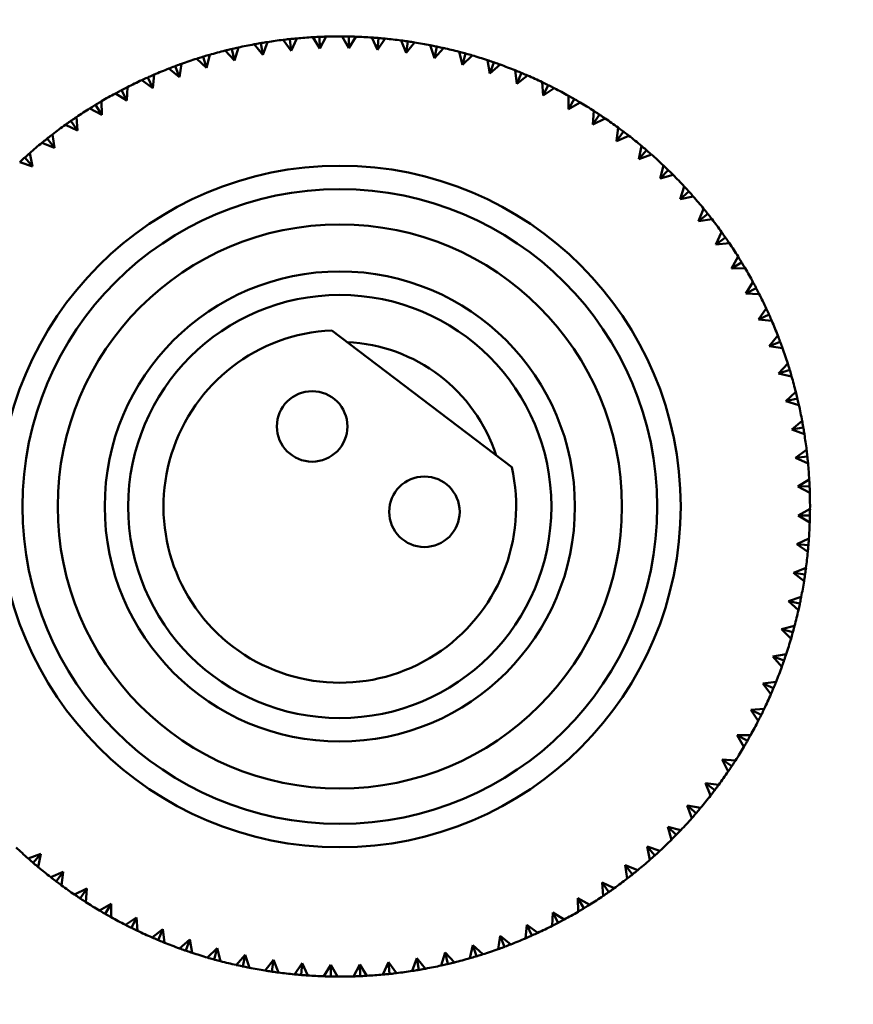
# Model space of a CAD drawing. Header units: millimetres. Extents: x 122 to 1973, y 56 to 2939.
# Tile 2 of 29: x 194 to 229, y 218 to 260. Entities that reach past the tile are written whole.
import ezdxf

# ---------------------------------------------------------------- set-up
doc = ezdxf.new("R2010")
doc.units = ezdxf.units.MM
doc.header["$LTSCALE"] = 10
doc.layers.add('Widoczne (ISO)', color=7, linetype='Continuous', lineweight=50)

msp = doc.modelspace()

# ---------------------------------------------------------------- linework, layer by layer
at = {"layer": 'Widoczne (ISO)'}
for p, q in [((206.443, 258.432), (206.134, 258.917)), ((206.421, 258.932), (206.443, 258.432)), ((206.708, 258.942), (206.443, 258.432)), ((207.668, 258.447), (207.39, 258.95)), ((207.677, 258.947), (207.668, 258.447)), ((207.965, 258.939), (207.668, 258.447)), ((208.891, 258.385), (208.645, 258.904)), ((202.973, 258.479), (202.807, 257.929)), ((204.008, 258.173), (203.64, 258.615)), ((203.924, 258.666), (204.008, 258.173)), ((204.207, 258.712), (204.008, 258.173)), ((205.221, 258.341), (204.882, 258.805)), ((205.168, 258.838), (205.221, 258.341)), ((205.454, 258.866), (205.221, 258.341)), ((208.932, 258.883), (208.891, 258.385)), ((209.218, 258.857), (208.891, 258.385)), ((210.108, 258.246), (209.896, 258.78)), ((210.18, 258.74), (210.108, 258.246)), ((210.465, 258.697), (210.108, 258.246)), ((211.314, 258.03), (211.136, 258.577)), ((211.417, 258.52), (211.314, 258.03)), ((201.479, 258.088), (201.624, 257.61)), ((201.755, 258.17), (201.624, 257.61)), ((202.807, 257.929), (202.413, 258.347)), ((202.692, 258.415), (202.807, 257.929)), ((211.698, 258.458), (211.314, 258.03)), ((212.504, 257.74), (212.36, 258.297)), ((212.638, 258.222), (212.504, 257.74)), ((212.914, 258.143), (212.504, 257.74)), ((200.289, 257.686), (200.464, 257.217)), ((200.559, 257.785), (200.464, 257.217)), ((201.624, 257.61), (201.205, 258.003)), ((213.674, 257.375), (213.565, 257.94)), ((213.837, 257.848), (213.674, 257.375)), ((214.108, 257.752), (213.674, 257.375)), ((199.39, 257.325), (199.33, 256.753)), ((200.464, 257.217), (200.02, 257.583)), ((214.818, 256.938), (214.745, 257.508)), ((215.011, 257.399), (214.818, 256.938)), ((215.275, 257.286), (214.818, 256.938)), ((199.33, 256.753), (198.865, 257.09)), ((199.126, 257.209), (199.33, 256.753)), ((215.933, 256.43), (215.896, 257.004)), ((216.154, 256.878), (215.933, 256.43)), ((198.228, 256.218), (197.742, 256.525)), ((197.996, 256.661), (198.228, 256.218)), ((198.251, 256.793), (198.228, 256.218)), ((216.411, 256.749), (215.933, 256.43)), ((217.013, 255.853), (217.012, 256.428)), ((196.902, 256.042), (197.162, 255.615)), ((197.149, 256.19), (197.162, 255.615)), ((217.262, 256.286), (217.013, 255.853)), ((217.511, 256.141), (217.013, 255.853)), ((197.162, 255.615), (196.658, 255.891)), ((218.055, 255.209), (218.09, 255.783)), ((218.331, 255.625), (218.055, 255.209)), ((196.136, 254.946), (195.615, 255.19)), ((195.85, 255.357), (196.136, 254.946)), ((196.087, 255.519), (196.136, 254.946)), ((218.57, 255.465), (218.055, 255.209)), ((195.068, 254.783), (195.153, 254.215)), ((219.055, 254.5), (219.126, 255.071)), ((219.357, 254.899), (219.055, 254.5)), ((219.585, 254.724), (219.055, 254.5)), ((195.153, 254.215), (194.618, 254.425)), ((194.842, 254.606), (195.153, 254.215)), ((220.008, 253.731), (220.115, 254.296)), ((194.098, 253.985), (194.219, 253.422)), ((220.334, 254.11), (220.008, 253.731)), ((220.551, 253.921), (220.008, 253.731)), ((194.219, 253.422), (193.672, 253.599)), ((193.884, 253.794), (194.219, 253.422)), ((220.911, 252.903), (221.053, 253.46)), ((221.26, 253.261), (220.911, 252.903)), ((221.464, 253.059), (220.911, 252.903)), ((221.76, 252.02), (221.937, 252.567)), ((222.131, 252.355), (221.76, 252.02)), ((222.322, 252.141), (221.76, 252.02)), ((222.552, 251.086), (222.763, 251.621)), ((222.944, 251.397), (222.552, 251.086)), ((223.121, 251.171), (222.552, 251.086)), ((223.284, 250.103), (223.528, 250.624)), ((223.694, 250.389), (223.284, 250.103)), ((223.857, 250.152), (223.284, 250.103)), ((223.953, 249.077), (224.229, 249.581)), ((224.38, 249.337), (223.953, 249.077)), ((224.528, 249.09), (223.953, 249.077)), ((224.556, 248.011), (224.863, 248.497)), ((224.999, 248.243), (224.556, 248.011)), ((225.13, 247.987), (224.556, 248.011)), ((225.091, 246.908), (225.428, 247.374)), ((225.547, 247.113), (225.091, 246.908)), ((225.662, 246.849), (225.091, 246.908)), ((206.948, 246.443), (214.599, 240.625)), ((225.555, 245.775), (225.921, 246.219)), ((226.024, 245.95), (225.555, 245.775)), ((226.122, 245.68), (225.555, 245.775)), ((225.948, 244.615), (226.341, 245.034)), ((226.426, 244.76), (225.948, 244.615)), ((226.508, 244.484), (225.948, 244.615)), ((226.266, 243.432), (226.685, 243.826)), ((226.753, 243.547), (226.266, 243.432)), ((226.817, 243.266), (226.266, 243.432)), ((226.51, 242.231), (226.953, 242.598)), ((227.003, 242.315), (226.51, 242.231)), ((227.05, 242.032), (226.51, 242.231)), ((226.678, 241.018), (227.143, 241.356)), ((227.176, 241.071), (226.678, 241.018)), ((227.204, 240.785), (226.678, 241.018)), ((226.77, 239.796), (227.255, 240.105)), ((227.269, 239.818), (226.77, 239.796)), ((227.28, 239.531), (226.77, 239.796)), ((226.785, 238.571), (227.288, 238.849)), ((227.284, 238.562), (226.785, 238.571)), ((227.277, 238.274), (226.785, 238.571)), ((226.722, 237.348), (227.242, 237.593)), ((227.221, 237.307), (226.722, 237.348)), ((227.195, 237.02), (226.722, 237.348)), ((226.583, 236.131), (227.118, 236.343)), ((227.078, 236.058), (226.583, 236.131)), ((227.034, 235.774), (226.583, 236.131)), ((226.368, 234.925), (226.915, 235.103)), ((226.857, 234.822), (226.368, 234.925)), ((226.796, 234.541), (226.368, 234.925)), ((226.078, 233.735), (226.634, 233.878)), ((226.56, 233.601), (226.078, 233.735)), ((226.481, 233.324), (226.078, 233.735)), ((225.713, 232.565), (226.278, 232.674)), ((226.186, 232.401), (225.713, 232.565)), ((226.089, 232.13), (225.713, 232.565)), ((225.276, 231.421), (225.846, 231.494)), ((225.737, 231.228), (225.276, 231.421)), ((225.624, 230.963), (225.276, 231.421)), ((224.768, 230.306), (225.341, 230.343)), ((225.216, 230.085), (224.768, 230.306)), ((225.086, 229.828), (224.768, 230.306)), ((224.19, 229.226), (224.765, 229.227)), ((224.624, 228.976), (224.19, 229.226)), ((224.478, 228.728), (224.19, 229.226)), ((223.963, 227.908), (223.546, 228.184)), ((223.803, 227.669), (223.546, 228.184)), ((223.546, 228.184), (224.12, 228.148)), ((223.237, 226.882), (222.838, 227.184)), ((223.062, 226.654), (222.838, 227.184)), ((222.838, 227.184), (223.409, 227.113)), ((222.448, 225.905), (222.069, 226.231)), ((222.259, 225.688), (222.069, 226.231)), ((222.069, 226.231), (222.634, 226.124)), ((221.599, 224.979), (221.241, 225.328)), ((221.396, 224.774), (221.241, 225.328)), ((221.241, 225.328), (221.798, 225.186)), ((194.026, 223.98), (194.569, 224.17)), ((194.242, 223.791), (194.569, 224.17)), ((194.569, 224.17), (194.462, 223.605)), ((220.693, 224.108), (220.358, 224.479)), ((220.478, 223.917), (220.358, 224.479)), ((220.358, 224.479), (220.905, 224.302)), ((194.992, 223.177), (195.522, 223.401)), ((195.22, 223.002), (195.522, 223.401)), ((195.522, 223.401), (195.451, 222.83)), ((219.735, 223.295), (219.423, 223.687)), ((219.508, 223.118), (219.423, 223.687)), ((219.423, 223.687), (219.958, 223.476)), ((218.727, 222.545), (218.441, 222.955)), ((218.49, 222.382), (218.441, 222.955)), ((218.441, 222.955), (218.962, 222.711)), ((196.007, 222.436), (196.521, 222.693)), ((196.245, 222.276), (196.521, 222.693)), ((196.521, 222.693), (196.486, 222.119)), ((197.066, 221.76), (197.563, 222.049)), ((197.314, 221.615), (197.563, 222.049)), ((197.563, 222.049), (197.564, 221.474)), ((217.674, 221.859), (217.415, 222.286)), ((217.428, 221.711), (217.415, 222.286)), ((217.415, 222.286), (217.919, 222.01)), ((216.325, 221.109), (216.348, 221.683)), ((216.581, 221.24), (216.348, 221.683)), ((216.348, 221.683), (216.834, 221.376)), ((198.165, 221.152), (198.644, 221.471)), ((198.422, 221.023), (198.644, 221.471)), ((198.644, 221.471), (198.681, 220.898)), ((199.301, 220.615), (199.759, 220.963)), ((199.565, 220.502), (199.759, 220.963)), ((199.759, 220.963), (199.831, 220.393)), ((215.187, 220.576), (215.246, 221.148)), ((215.45, 220.692), (215.246, 221.148)), ((215.246, 221.148), (215.712, 220.811)), ((200.468, 220.149), (200.903, 220.526)), ((200.739, 220.053), (200.903, 220.526)), ((200.903, 220.526), (201.011, 219.961)), ((214.018, 220.117), (214.113, 220.684)), ((214.288, 220.215), (214.113, 220.684)), ((214.113, 220.684), (214.556, 220.318)), ((201.662, 219.758), (202.072, 220.161)), ((201.939, 219.679), (202.072, 220.161)), ((202.072, 220.161), (202.216, 219.604)), ((211.604, 219.422), (211.769, 219.972)), ((211.884, 219.486), (211.769, 219.972)), ((211.769, 219.972), (212.164, 219.554)), ((212.822, 219.731), (212.952, 220.291)), ((213.097, 219.813), (212.952, 220.291)), ((212.952, 220.291), (213.372, 219.898)), ((202.878, 219.443), (203.262, 219.871)), ((203.159, 219.381), (203.262, 219.871)), ((203.262, 219.871), (203.441, 219.324)), ((204.112, 219.204), (204.468, 219.656)), ((204.396, 219.161), (204.468, 219.656)), ((204.468, 219.656), (204.681, 219.121)), ((205.358, 219.044), (205.686, 219.517)), ((205.644, 219.018), (205.686, 219.517)), ((205.686, 219.517), (205.931, 218.997)), ((209.122, 219.035), (209.355, 219.56)), ((209.408, 219.063), (209.355, 219.56)), ((209.355, 219.56), (209.694, 219.096)), ((210.369, 219.189), (210.569, 219.729)), ((210.653, 219.236), (210.569, 219.729)), ((210.569, 219.729), (210.936, 219.286)), ((206.612, 218.962), (206.909, 219.454)), ((206.899, 218.954), (206.909, 219.454)), ((206.909, 219.454), (207.187, 218.951)), ((207.868, 218.959), (208.134, 219.469)), ((208.156, 218.969), (208.134, 219.469)), ((208.134, 219.469), (208.443, 218.984))]:
    msp.add_line(p, q, dxfattribs=at)
for centre, radius in [((207.288, 238.951), 50), ((207.288, 238.951), 14.5), ((207.288, 238.951), 13.5), ((207.288, 238.951), 12), ((207.288, 238.951), 10), ((207.288, 238.951), 9), ((206.111, 242.358), 1.5), ((210.887, 238.727), 1.5)]:
    msp.add_circle(centre, radius, dxfattribs=at)
for radius, start, end in [(20, 93.309, 95.2618), (20, 89.709, 91.6618), (20, 86.109, 88.0618), (20, 100.509, 102.4618), (20, 96.909, 98.8618), (20, 82.509, 84.4618), (20, 78.909, 80.8618), (20, 104.109, 106.0618), (20, 75.309, 77.2618), (20, 71.709, 73.6618), (20, 107.709, 109.6618), (20, 68.109, 70.0618), (20, 111.309, 113.2618), (20, 64.509, 66.4618), (20, 114.909, 116.8618), (20, 118.509, 120.4618), (20, 60.909, 62.8618), (20, 57.309, 59.2618), (20, 122.109, 124.0618), (20, 125.709, 127.6618), (20, 53.709, 55.6618), (20, 50.109, 52.0618), (20, 129.309, 131.2618), (20, 46.509, 48.4618), (20, 42.909, 44.8618), (20, 39.309, 41.2618), (20, 35.709, 37.6618), (20, 32.109, 34.0618), (20, 28.509, 30.4618), (20, 24.909, 26.8618), (20, 21.309, 23.2618), (7.5, 92.5975, 12.9025), (7, 18.0951, 87.4049), (20, 17.709, 19.6618), (20, 14.109, 16.0618), (20, 10.509, 12.4618), (20, 6.909, 8.8618), (20, 3.309, 5.2618), (20, 359.709, 1.6618), (20, 356.109, 358.0618), (20, 352.509, 354.4618), (20, 348.909, 350.8618), (20, 345.309, 347.2618), (20, 341.709, 343.6618), (20, 338.109, 340.0618), (20, 334.509, 336.4618), (20, 330.909, 332.8618), (20, 327.309, 329.2618), (20, 323.709, 325.6618), (20, 320.109, 322.0618), (20, 316.509, 318.4618), (20, 312.909, 314.8618), (20, 226.509, 228.4618), (20, 309.309, 311.2618), (20, 230.109, 232.0618), (20, 305.709, 307.6618), (20, 233.709, 235.6618), (20, 237.309, 239.2618), (20, 302.109, 304.0618), (20, 298.509, 300.4618), (20, 240.909, 242.8618), (20, 244.509, 246.4618), (20, 294.909, 296.8618), (20, 248.109, 250.0618), (20, 291.309, 293.2618), (20, 251.709, 253.6618), (20, 287.709, 289.6618), (20, 255.309, 257.2618), (20, 284.109, 286.0618), (20, 258.909, 260.8618), (20, 262.509, 264.4618), (20, 276.909, 278.8618), (20, 280.509, 282.4618), (20, 266.109, 268.0618), (20, 269.709, 271.6618), (20, 273.309, 275.2618)]:
    msp.add_arc((207.288, 238.951), radius, start, end, dxfattribs=at)
for points, knots in [([(206.134, 258.917), (206.216, 258.922), (206.299, 258.926), (206.395, 258.931), (206.408, 258.931), (206.421, 258.932)], [0.01597845, 0.01597845, 0.01597845, 0.01597845, 0.06606705, 0.06606705, 0.07409033, 0.07409033, 0.07409033, 0.07409033]), ([(206.421, 258.932), (206.434, 258.932), (206.447, 258.933), (206.543, 258.937), (206.626, 258.94), (206.708, 258.942)], [0.05804162, 0.05804162, 0.05804162, 0.05804162, 0.06605559, 0.06605559, 0.11615352, 0.11615352, 0.11615352, 0.11615352]), ([(207.39, 258.95), (207.472, 258.95), (207.555, 258.949), (207.651, 258.947), (207.664, 258.947), (207.677, 258.947)], [0.01597845, 0.01597845, 0.01597845, 0.01597845, 0.06606705, 0.06606705, 0.07409033, 0.07409033, 0.07409033, 0.07409033]), ([(207.677, 258.947), (207.691, 258.947), (207.704, 258.946), (207.8, 258.944), (207.882, 258.942), (207.965, 258.939)], [0.05804162, 0.05804162, 0.05804162, 0.05804162, 0.06605559, 0.06605559, 0.11615352, 0.11615352, 0.11615352, 0.11615352]), ([(208.645, 258.904), (208.728, 258.899), (208.81, 258.893), (208.906, 258.885), (208.919, 258.884), (208.932, 258.883)], [0.01597845, 0.01597845, 0.01597845, 0.01597845, 0.06606705, 0.06606705, 0.07409033, 0.07409033, 0.07409033, 0.07409033]), ([(202.692, 258.415), (202.705, 258.418), (202.718, 258.421), (202.811, 258.443), (202.892, 258.462), (202.973, 258.479)], [0.05804162, 0.05804162, 0.05804162, 0.05804162, 0.06605559, 0.06605559, 0.11615352, 0.11615352, 0.11615352, 0.11615352]), ([(203.64, 258.615), (203.722, 258.63), (203.803, 258.645), (203.897, 258.661), (203.91, 258.663), (203.924, 258.666)], [0.01597845, 0.01597845, 0.01597845, 0.01597845, 0.06606705, 0.06606705, 0.07409033, 0.07409033, 0.07409033, 0.07409033]), ([(203.924, 258.666), (203.937, 258.668), (203.95, 258.67), (204.044, 258.686), (204.126, 258.699), (204.207, 258.712)], [0.05804162, 0.05804162, 0.05804162, 0.05804162, 0.06605559, 0.06605559, 0.11615352, 0.11615352, 0.11615352, 0.11615352]), ([(204.882, 258.805), (204.964, 258.815), (205.046, 258.825), (205.142, 258.835), (205.155, 258.836), (205.168, 258.838)], [0.01597845, 0.01597845, 0.01597845, 0.01597845, 0.06606705, 0.06606705, 0.07409033, 0.07409033, 0.07409033, 0.07409033]), ([(205.168, 258.838), (205.181, 258.839), (205.194, 258.841), (205.29, 258.851), (205.372, 258.859), (205.454, 258.866)], [0.05804162, 0.05804162, 0.05804162, 0.05804162, 0.06605559, 0.06605559, 0.11615352, 0.11615352, 0.11615352, 0.11615352]), ([(208.932, 258.883), (208.945, 258.882), (208.958, 258.881), (209.054, 258.873), (209.136, 258.865), (209.218, 258.857)], [0.05804162, 0.05804162, 0.05804162, 0.05804162, 0.06605559, 0.06605559, 0.11615352, 0.11615352, 0.11615352, 0.11615352]), ([(209.896, 258.78), (209.978, 258.769), (210.059, 258.758), (210.154, 258.744), (210.167, 258.742), (210.18, 258.74)], [0.01597845, 0.01597845, 0.01597845, 0.01597845, 0.06606705, 0.06606705, 0.07409033, 0.07409033, 0.07409033, 0.07409033]), ([(210.18, 258.74), (210.194, 258.738), (210.207, 258.737), (210.301, 258.722), (210.383, 258.71), (210.465, 258.697)], [0.05804162, 0.05804162, 0.05804162, 0.05804162, 0.06605559, 0.06605559, 0.11615352, 0.11615352, 0.11615352, 0.11615352]), ([(211.136, 258.577), (211.217, 258.561), (211.298, 258.545), (211.391, 258.525), (211.404, 258.522), (211.417, 258.52)], [0.01597845, 0.01597845, 0.01597845, 0.01597845, 0.06606705, 0.06606705, 0.07409033, 0.07409033, 0.07409033, 0.07409033]), ([(211.417, 258.52), (211.43, 258.517), (211.443, 258.514), (211.537, 258.494), (211.618, 258.477), (211.698, 258.458)], [0.05804162, 0.05804162, 0.05804162, 0.05804162, 0.06605559, 0.06605559, 0.11615352, 0.11615352, 0.11615352, 0.11615352]), ([(201.205, 258.003), (201.283, 258.028), (201.362, 258.053), (201.454, 258.081), (201.466, 258.085), (201.479, 258.088)], [0.01597845, 0.01597845, 0.01597845, 0.01597845, 0.06606705, 0.06606705, 0.07409033, 0.07409033, 0.07409033, 0.07409033]), ([(201.479, 258.088), (201.492, 258.092), (201.504, 258.096), (201.596, 258.124), (201.675, 258.147), (201.755, 258.17)], [0.05804162, 0.05804162, 0.05804162, 0.05804162, 0.06605559, 0.06605559, 0.11615352, 0.11615352, 0.11615352, 0.11615352]), ([(202.413, 258.347), (202.493, 258.367), (202.573, 258.387), (202.666, 258.409), (202.679, 258.412), (202.692, 258.415)], [0.01597845, 0.01597845, 0.01597845, 0.01597845, 0.06606705, 0.06606705, 0.07409033, 0.07409033, 0.07409033, 0.07409033]), ([(212.36, 258.297), (212.44, 258.276), (212.52, 258.254), (212.612, 258.229), (212.625, 258.225), (212.638, 258.222)], [0.01597845, 0.01597845, 0.01597845, 0.01597845, 0.06606705, 0.06606705, 0.07409033, 0.07409033, 0.07409033, 0.07409033]), ([(212.638, 258.222), (212.651, 258.218), (212.663, 258.215), (212.756, 258.189), (212.835, 258.166), (212.914, 258.143)], [0.05804162, 0.05804162, 0.05804162, 0.05804162, 0.06605559, 0.06605559, 0.11615352, 0.11615352, 0.11615352, 0.11615352]), ([(200.02, 257.583), (200.097, 257.613), (200.174, 257.643), (200.264, 257.677), (200.277, 257.681), (200.289, 257.686)], [0.01597845, 0.01597845, 0.01597845, 0.01597845, 0.06606705, 0.06606705, 0.07409033, 0.07409033, 0.07409033, 0.07409033]), ([(200.289, 257.686), (200.301, 257.69), (200.314, 257.695), (200.404, 257.728), (200.481, 257.757), (200.559, 257.785)], [0.05804162, 0.05804162, 0.05804162, 0.05804162, 0.06605559, 0.06605559, 0.11615352, 0.11615352, 0.11615352, 0.11615352]), ([(213.565, 257.94), (213.644, 257.914), (213.722, 257.888), (213.812, 257.857), (213.825, 257.852), (213.837, 257.848)], [0.01597845, 0.01597845, 0.01597845, 0.01597845, 0.06606705, 0.06606705, 0.07409033, 0.07409033, 0.07409033, 0.07409033]), ([(213.837, 257.848), (213.85, 257.844), (213.862, 257.839), (213.953, 257.808), (214.031, 257.78), (214.108, 257.752)], [0.05804162, 0.05804162, 0.05804162, 0.05804162, 0.06605559, 0.06605559, 0.11615352, 0.11615352, 0.11615352, 0.11615352]), ([(199.126, 257.209), (199.138, 257.215), (199.15, 257.22), (199.238, 257.259), (199.314, 257.292), (199.39, 257.325)], [0.05804162, 0.05804162, 0.05804162, 0.05804162, 0.06605559, 0.06605559, 0.11615352, 0.11615352, 0.11615352, 0.11615352]), ([(214.745, 257.508), (214.822, 257.478), (214.898, 257.446), (214.987, 257.41), (214.999, 257.404), (215.011, 257.399)], [0.01597845, 0.01597845, 0.01597845, 0.01597845, 0.06606705, 0.06606705, 0.07409033, 0.07409033, 0.07409033, 0.07409033]), ([(215.011, 257.399), (215.023, 257.394), (215.035, 257.389), (215.124, 257.352), (215.2, 257.319), (215.275, 257.286)], [0.05804162, 0.05804162, 0.05804162, 0.05804162, 0.06605559, 0.06605559, 0.11615352, 0.11615352, 0.11615352, 0.11615352]), ([(198.865, 257.09), (198.94, 257.125), (199.015, 257.159), (199.102, 257.199), (199.114, 257.204), (199.126, 257.209)], [0.01597845, 0.01597845, 0.01597845, 0.01597845, 0.06606705, 0.06606705, 0.07409033, 0.07409033, 0.07409033, 0.07409033]), ([(215.896, 257.004), (215.97, 256.968), (216.045, 256.932), (216.131, 256.89), (216.142, 256.884), (216.154, 256.878)], [0.01597845, 0.01597845, 0.01597845, 0.01597845, 0.06606705, 0.06606705, 0.07409033, 0.07409033, 0.07409033, 0.07409033]), ([(216.154, 256.878), (216.166, 256.872), (216.178, 256.866), (216.264, 256.824), (216.338, 256.786), (216.411, 256.749)], [0.05804162, 0.05804162, 0.05804162, 0.05804162, 0.06605559, 0.06605559, 0.11615352, 0.11615352, 0.11615352, 0.11615352]), ([(197.742, 256.525), (197.815, 256.565), (197.888, 256.604), (197.973, 256.649), (197.984, 256.655), (197.996, 256.661)], [0.01597845, 0.01597845, 0.01597845, 0.01597845, 0.06606705, 0.06606705, 0.07409033, 0.07409033, 0.07409033, 0.07409033]), ([(197.996, 256.661), (198.008, 256.667), (198.019, 256.673), (198.104, 256.717), (198.178, 256.755), (198.251, 256.793)], [0.05804162, 0.05804162, 0.05804162, 0.05804162, 0.06605559, 0.06605559, 0.11615352, 0.11615352, 0.11615352, 0.11615352]), ([(217.012, 256.428), (217.084, 256.387), (217.156, 256.347), (217.24, 256.299), (217.251, 256.293), (217.262, 256.286)], [0.01597845, 0.01597845, 0.01597845, 0.01597845, 0.06606705, 0.06606705, 0.07409033, 0.07409033, 0.07409033, 0.07409033]), ([(196.658, 255.891), (196.728, 255.935), (196.798, 255.979), (196.88, 256.029), (196.891, 256.036), (196.902, 256.042)], [0.01597845, 0.01597845, 0.01597845, 0.01597845, 0.06606705, 0.06606705, 0.07409033, 0.07409033, 0.07409033, 0.07409033]), ([(196.902, 256.042), (196.914, 256.049), (196.925, 256.056), (197.007, 256.106), (197.078, 256.148), (197.149, 256.19)], [0.05804162, 0.05804162, 0.05804162, 0.05804162, 0.06605559, 0.06605559, 0.11615352, 0.11615352, 0.11615352, 0.11615352]), ([(217.262, 256.286), (217.274, 256.279), (217.285, 256.273), (217.368, 256.225), (217.44, 256.183), (217.511, 256.141)], [0.05804162, 0.05804162, 0.05804162, 0.05804162, 0.06605559, 0.06605559, 0.11615352, 0.11615352, 0.11615352, 0.11615352]), ([(218.09, 255.783), (218.16, 255.738), (218.229, 255.693), (218.309, 255.64), (218.32, 255.633), (218.331, 255.625)], [0.01597845, 0.01597845, 0.01597845, 0.01597845, 0.06606705, 0.06606705, 0.07409033, 0.07409033, 0.07409033, 0.07409033]), ([(218.331, 255.625), (218.342, 255.618), (218.353, 255.611), (218.433, 255.558), (218.502, 255.512), (218.57, 255.465)], [0.05804162, 0.05804162, 0.05804162, 0.05804162, 0.06605559, 0.06605559, 0.11615352, 0.11615352, 0.11615352, 0.11615352]), ([(195.615, 255.19), (195.682, 255.239), (195.749, 255.286), (195.828, 255.341), (195.839, 255.349), (195.85, 255.357)], [0.01597845, 0.01597845, 0.01597845, 0.01597845, 0.06606705, 0.06606705, 0.07409033, 0.07409033, 0.07409033, 0.07409033]), ([(195.85, 255.357), (195.86, 255.364), (195.871, 255.372), (195.95, 255.426), (196.018, 255.473), (196.087, 255.519)], [0.05804162, 0.05804162, 0.05804162, 0.05804162, 0.06605559, 0.06605559, 0.11615352, 0.11615352, 0.11615352, 0.11615352]), ([(194.842, 254.606), (194.852, 254.614), (194.863, 254.622), (194.938, 254.682), (195.003, 254.733), (195.068, 254.783)], [0.05804162, 0.05804162, 0.05804162, 0.05804162, 0.06605559, 0.06605559, 0.11615352, 0.11615352, 0.11615352, 0.11615352]), ([(219.126, 255.071), (219.193, 255.022), (219.259, 254.973), (219.335, 254.915), (219.346, 254.907), (219.357, 254.899)], [0.01597845, 0.01597845, 0.01597845, 0.01597845, 0.06606705, 0.06606705, 0.07409033, 0.07409033, 0.07409033, 0.07409033]), ([(219.357, 254.899), (219.367, 254.891), (219.378, 254.883), (219.454, 254.825), (219.519, 254.775), (219.585, 254.724)], [0.05804162, 0.05804162, 0.05804162, 0.05804162, 0.06605559, 0.06605559, 0.11615352, 0.11615352, 0.11615352, 0.11615352]), ([(194.618, 254.425), (194.682, 254.478), (194.746, 254.53), (194.821, 254.589), (194.832, 254.598), (194.842, 254.606)], [0.01597845, 0.01597845, 0.01597845, 0.01597845, 0.06606705, 0.06606705, 0.07409033, 0.07409033, 0.07409033, 0.07409033]), ([(220.115, 254.296), (220.178, 254.243), (220.241, 254.19), (220.314, 254.127), (220.324, 254.119), (220.334, 254.11)], [0.01597845, 0.01597845, 0.01597845, 0.01597845, 0.06606705, 0.06606705, 0.07409033, 0.07409033, 0.07409033, 0.07409033]), ([(193.884, 253.794), (193.893, 253.802), (193.903, 253.811), (193.974, 253.875), (194.036, 253.93), (194.098, 253.985)], [0.05804162, 0.05804162, 0.05804162, 0.05804162, 0.06605559, 0.06605559, 0.11615352, 0.11615352, 0.11615352, 0.11615352]), ([(220.334, 254.11), (220.344, 254.101), (220.354, 254.093), (220.427, 254.03), (220.489, 253.976), (220.551, 253.921)], [0.05804162, 0.05804162, 0.05804162, 0.05804162, 0.06605559, 0.06605559, 0.11615352, 0.11615352, 0.11615352, 0.11615352]), ([(193.672, 253.599), (193.732, 253.656), (193.793, 253.711), (193.864, 253.776), (193.874, 253.785), (193.884, 253.794)], [0.01597845, 0.01597845, 0.01597845, 0.01597845, 0.06606705, 0.06606705, 0.07409033, 0.07409033, 0.07409033, 0.07409033]), ([(221.053, 253.46), (221.113, 253.403), (221.173, 253.346), (221.241, 253.279), (221.251, 253.27), (221.26, 253.261)], [0.01597845, 0.01597845, 0.01597845, 0.01597845, 0.06606705, 0.06606705, 0.07409033, 0.07409033, 0.07409033, 0.07409033]), ([(221.26, 253.261), (221.27, 253.252), (221.279, 253.242), (221.348, 253.175), (221.406, 253.117), (221.464, 253.059)], [0.05804162, 0.05804162, 0.05804162, 0.05804162, 0.06605559, 0.06605559, 0.11615352, 0.11615352, 0.11615352, 0.11615352]), ([(221.937, 252.567), (221.993, 252.507), (222.049, 252.446), (222.113, 252.375), (222.122, 252.365), (222.131, 252.355)], [0.01597845, 0.01597845, 0.01597845, 0.01597845, 0.06606705, 0.06606705, 0.07409033, 0.07409033, 0.07409033, 0.07409033]), ([(222.131, 252.355), (222.14, 252.346), (222.149, 252.336), (222.213, 252.264), (222.268, 252.203), (222.322, 252.141)], [0.05804162, 0.05804162, 0.05804162, 0.05804162, 0.06605559, 0.06605559, 0.11615352, 0.11615352, 0.11615352, 0.11615352]), ([(222.763, 251.621), (222.815, 251.557), (222.867, 251.493), (222.927, 251.418), (222.935, 251.407), (222.944, 251.397)], [0.01597845, 0.01597845, 0.01597845, 0.01597845, 0.06606705, 0.06606705, 0.07409033, 0.07409033, 0.07409033, 0.07409033]), ([(222.944, 251.397), (222.952, 251.387), (222.96, 251.376), (223.02, 251.301), (223.07, 251.236), (223.121, 251.171)], [0.05804162, 0.05804162, 0.05804162, 0.05804162, 0.06605559, 0.06605559, 0.11615352, 0.11615352, 0.11615352, 0.11615352]), ([(223.528, 250.624), (223.576, 250.557), (223.624, 250.49), (223.679, 250.411), (223.687, 250.4), (223.694, 250.389)], [0.01597845, 0.01597845, 0.01597845, 0.01597845, 0.06606705, 0.06606705, 0.07409033, 0.07409033, 0.07409033, 0.07409033]), ([(223.694, 250.389), (223.702, 250.378), (223.709, 250.368), (223.764, 250.289), (223.811, 250.221), (223.857, 250.152)], [0.05804162, 0.05804162, 0.05804162, 0.05804162, 0.06605559, 0.06605559, 0.11615352, 0.11615352, 0.11615352, 0.11615352]), ([(224.229, 249.581), (224.273, 249.511), (224.316, 249.441), (224.366, 249.359), (224.373, 249.348), (224.38, 249.337)], [0.01597845, 0.01597845, 0.01597845, 0.01597845, 0.06606705, 0.06606705, 0.07409033, 0.07409033, 0.07409033, 0.07409033]), ([(224.38, 249.337), (224.387, 249.325), (224.394, 249.314), (224.443, 249.232), (224.486, 249.161), (224.528, 249.09)], [0.05804162, 0.05804162, 0.05804162, 0.05804162, 0.06605559, 0.06605559, 0.11615352, 0.11615352, 0.11615352, 0.11615352]), ([(224.863, 248.497), (224.903, 248.424), (224.941, 248.351), (224.986, 248.266), (224.992, 248.255), (224.999, 248.243)], [0.01597845, 0.01597845, 0.01597845, 0.01597845, 0.06606705, 0.06606705, 0.07409033, 0.07409033, 0.07409033, 0.07409033]), ([(224.999, 248.243), (225.005, 248.231), (225.011, 248.219), (225.055, 248.135), (225.093, 248.061), (225.13, 247.987)], [0.05804162, 0.05804162, 0.05804162, 0.05804162, 0.06605559, 0.06605559, 0.11615352, 0.11615352, 0.11615352, 0.11615352]), ([(225.428, 247.374), (225.463, 247.299), (225.497, 247.224), (225.536, 247.137), (225.542, 247.125), (225.547, 247.113)], [0.01597845, 0.01597845, 0.01597845, 0.01597845, 0.06606705, 0.06606705, 0.07409033, 0.07409033, 0.07409033, 0.07409033]), ([(225.547, 247.113), (225.552, 247.1), (225.558, 247.088), (225.597, 247.001), (225.63, 246.925), (225.662, 246.849)], [0.05804162, 0.05804162, 0.05804162, 0.05804162, 0.06605559, 0.06605559, 0.11615352, 0.11615352, 0.11615352, 0.11615352]), ([(225.921, 246.219), (225.951, 246.142), (225.98, 246.064), (226.014, 245.975), (226.019, 245.962), (226.024, 245.95)], [0.01597845, 0.01597845, 0.01597845, 0.01597845, 0.06606705, 0.06606705, 0.07409033, 0.07409033, 0.07409033, 0.07409033]), ([(226.024, 245.95), (226.028, 245.938), (226.033, 245.925), (226.066, 245.835), (226.094, 245.758), (226.122, 245.68)], [0.05804162, 0.05804162, 0.05804162, 0.05804162, 0.06605559, 0.06605559, 0.11615352, 0.11615352, 0.11615352, 0.11615352]), ([(226.341, 245.034), (226.366, 244.956), (226.39, 244.877), (226.418, 244.785), (226.422, 244.772), (226.426, 244.76)], [0.01597845, 0.01597845, 0.01597845, 0.01597845, 0.06606705, 0.06606705, 0.07409033, 0.07409033, 0.07409033, 0.07409033]), ([(226.426, 244.76), (226.43, 244.747), (226.434, 244.734), (226.461, 244.643), (226.485, 244.563), (226.508, 244.484)], [0.05804162, 0.05804162, 0.05804162, 0.05804162, 0.06605559, 0.06605559, 0.11615352, 0.11615352, 0.11615352, 0.11615352]), ([(226.685, 243.826), (226.705, 243.746), (226.725, 243.666), (226.747, 243.572), (226.75, 243.56), (226.753, 243.547)], [0.01597845, 0.01597845, 0.01597845, 0.01597845, 0.06606705, 0.06606705, 0.07409033, 0.07409033, 0.07409033, 0.07409033]), ([(226.753, 243.547), (226.756, 243.534), (226.759, 243.521), (226.781, 243.428), (226.799, 243.347), (226.817, 243.266)], [0.05804162, 0.05804162, 0.05804162, 0.05804162, 0.06605559, 0.06605559, 0.11615352, 0.11615352, 0.11615352, 0.11615352]), ([(226.953, 242.598), (226.968, 242.517), (226.982, 242.436), (226.999, 242.341), (227.001, 242.328), (227.003, 242.315)], [0.01597845, 0.01597845, 0.01597845, 0.01597845, 0.06606705, 0.06606705, 0.07409033, 0.07409033, 0.07409033, 0.07409033]), ([(227.003, 242.315), (227.005, 242.302), (227.008, 242.289), (227.024, 242.195), (227.037, 242.113), (227.05, 242.032)], [0.05804162, 0.05804162, 0.05804162, 0.05804162, 0.06605559, 0.06605559, 0.11615352, 0.11615352, 0.11615352, 0.11615352]), ([(227.143, 241.356), (227.153, 241.274), (227.162, 241.192), (227.173, 241.097), (227.174, 241.084), (227.176, 241.071)], [0.01597845, 0.01597845, 0.01597845, 0.01597845, 0.06606705, 0.06606705, 0.07409033, 0.07409033, 0.07409033, 0.07409033]), ([(227.176, 241.071), (227.177, 241.058), (227.178, 241.044), (227.188, 240.949), (227.196, 240.867), (227.204, 240.785)], [0.05804162, 0.05804162, 0.05804162, 0.05804162, 0.06605559, 0.06605559, 0.11615352, 0.11615352, 0.11615352, 0.11615352]), ([(227.255, 240.105), (227.26, 240.023), (227.264, 239.94), (227.268, 239.844), (227.269, 239.831), (227.269, 239.818)], [0.01597845, 0.01597845, 0.01597845, 0.01597845, 0.06606705, 0.06606705, 0.07409033, 0.07409033, 0.07409033, 0.07409033]), ([(227.269, 239.818), (227.27, 239.805), (227.271, 239.791), (227.275, 239.696), (227.277, 239.613), (227.28, 239.531)], [0.05804162, 0.05804162, 0.05804162, 0.05804162, 0.06605559, 0.06605559, 0.11615352, 0.11615352, 0.11615352, 0.11615352]), ([(227.288, 238.849), (227.288, 238.766), (227.287, 238.684), (227.285, 238.588), (227.285, 238.575), (227.284, 238.562)], [0.01597845, 0.01597845, 0.01597845, 0.01597845, 0.06606705, 0.06606705, 0.07409033, 0.07409033, 0.07409033, 0.07409033]), ([(227.284, 238.562), (227.284, 238.548), (227.284, 238.535), (227.282, 238.439), (227.28, 238.357), (227.277, 238.274)], [0.05804162, 0.05804162, 0.05804162, 0.05804162, 0.06605559, 0.06605559, 0.11615352, 0.11615352, 0.11615352, 0.11615352]), ([(227.242, 237.593), (227.237, 237.511), (227.23, 237.429), (227.223, 237.333), (227.222, 237.32), (227.221, 237.307)], [0.01597845, 0.01597845, 0.01597845, 0.01597845, 0.06606705, 0.06606705, 0.07409033, 0.07409033, 0.07409033, 0.07409033]), ([(227.221, 237.307), (227.22, 237.294), (227.218, 237.28), (227.21, 237.185), (227.203, 237.103), (227.195, 237.02)], [0.05804162, 0.05804162, 0.05804162, 0.05804162, 0.06605559, 0.06605559, 0.11615352, 0.11615352, 0.11615352, 0.11615352]), ([(227.118, 236.343), (227.107, 236.261), (227.096, 236.18), (227.082, 236.085), (227.08, 236.072), (227.078, 236.058)], [0.01597845, 0.01597845, 0.01597845, 0.01597845, 0.06606705, 0.06606705, 0.07409033, 0.07409033, 0.07409033, 0.07409033]), ([(227.078, 236.058), (227.076, 236.045), (227.074, 236.032), (227.06, 235.937), (227.048, 235.856), (227.034, 235.774)], [0.05804162, 0.05804162, 0.05804162, 0.05804162, 0.06605559, 0.06605559, 0.11615352, 0.11615352, 0.11615352, 0.11615352]), ([(226.915, 235.103), (226.899, 235.022), (226.882, 234.941), (226.863, 234.847), (226.86, 234.834), (226.857, 234.822)], [0.01597845, 0.01597845, 0.01597845, 0.01597845, 0.06606705, 0.06606705, 0.07409033, 0.07409033, 0.07409033, 0.07409033]), ([(226.857, 234.822), (226.855, 234.809), (226.852, 234.796), (226.832, 234.702), (226.814, 234.621), (226.796, 234.541)], [0.05804162, 0.05804162, 0.05804162, 0.05804162, 0.06605559, 0.06605559, 0.11615352, 0.11615352, 0.11615352, 0.11615352]), ([(226.634, 233.878), (226.613, 233.799), (226.592, 233.719), (226.567, 233.626), (226.563, 233.614), (226.56, 233.601)], [0.01597845, 0.01597845, 0.01597845, 0.01597845, 0.06606705, 0.06606705, 0.07409033, 0.07409033, 0.07409033, 0.07409033]), ([(226.56, 233.601), (226.556, 233.588), (226.552, 233.575), (226.527, 233.483), (226.504, 233.404), (226.481, 233.324)], [0.05804162, 0.05804162, 0.05804162, 0.05804162, 0.06605559, 0.06605559, 0.11615352, 0.11615352, 0.11615352, 0.11615352]), ([(226.278, 232.674), (226.252, 232.595), (226.225, 232.517), (226.194, 232.426), (226.19, 232.414), (226.186, 232.401)], [0.01597845, 0.01597845, 0.01597845, 0.01597845, 0.06606705, 0.06606705, 0.07409033, 0.07409033, 0.07409033, 0.07409033]), ([(226.186, 232.401), (226.181, 232.389), (226.177, 232.376), (226.145, 232.286), (226.118, 232.208), (226.089, 232.13)], [0.05804162, 0.05804162, 0.05804162, 0.05804162, 0.06605559, 0.06605559, 0.11615352, 0.11615352, 0.11615352, 0.11615352]), ([(225.846, 231.494), (225.815, 231.417), (225.784, 231.341), (225.747, 231.252), (225.742, 231.24), (225.737, 231.228)], [0.01597845, 0.01597845, 0.01597845, 0.01597845, 0.06606705, 0.06606705, 0.07409033, 0.07409033, 0.07409033, 0.07409033]), ([(225.737, 231.228), (225.732, 231.216), (225.727, 231.203), (225.69, 231.115), (225.657, 231.039), (225.624, 230.963)], [0.05804162, 0.05804162, 0.05804162, 0.05804162, 0.06605559, 0.06605559, 0.11615352, 0.11615352, 0.11615352, 0.11615352]), ([(225.216, 230.085), (225.21, 230.073), (225.204, 230.061), (225.161, 229.975), (225.124, 229.901), (225.086, 229.828)], [0.05804162, 0.05804162, 0.05804162, 0.05804162, 0.06605559, 0.06605559, 0.11615352, 0.11615352, 0.11615352, 0.11615352]), ([(225.341, 230.343), (225.306, 230.269), (225.27, 230.194), (225.227, 230.108), (225.222, 230.096), (225.216, 230.085)], [0.01597845, 0.01597845, 0.01597845, 0.01597845, 0.06606705, 0.06606705, 0.07409033, 0.07409033, 0.07409033, 0.07409033]), ([(224.765, 229.227), (224.725, 229.154), (224.684, 229.083), (224.637, 228.999), (224.63, 228.988), (224.624, 228.976)], [0.01597845, 0.01597845, 0.01597845, 0.01597845, 0.06606705, 0.06606705, 0.07409033, 0.07409033, 0.07409033, 0.07409033]), ([(224.624, 228.976), (224.617, 228.965), (224.61, 228.953), (224.562, 228.87), (224.521, 228.799), (224.478, 228.728)], [0.05804162, 0.05804162, 0.05804162, 0.05804162, 0.06605559, 0.06605559, 0.11615352, 0.11615352, 0.11615352, 0.11615352]), ([(223.963, 227.908), (223.956, 227.897), (223.949, 227.886), (223.895, 227.806), (223.849, 227.737), (223.803, 227.669)], [0.05804162, 0.05804162, 0.05804162, 0.05804162, 0.06605559, 0.06605559, 0.11615352, 0.11615352, 0.11615352, 0.11615352]), ([(224.12, 228.148), (224.076, 228.079), (224.031, 228.01), (223.978, 227.93), (223.97, 227.919), (223.963, 227.908)], [0.01597845, 0.01597845, 0.01597845, 0.01597845, 0.06606705, 0.06606705, 0.07409033, 0.07409033, 0.07409033, 0.07409033]), ([(223.409, 227.113), (223.36, 227.046), (223.311, 226.98), (223.253, 226.903), (223.245, 226.893), (223.237, 226.882)], [0.01597845, 0.01597845, 0.01597845, 0.01597845, 0.06606705, 0.06606705, 0.07409033, 0.07409033, 0.07409033, 0.07409033]), ([(223.237, 226.882), (223.229, 226.872), (223.221, 226.861), (223.163, 226.785), (223.113, 226.719), (223.062, 226.654)], [0.05804162, 0.05804162, 0.05804162, 0.05804162, 0.06605559, 0.06605559, 0.11615352, 0.11615352, 0.11615352, 0.11615352]), ([(222.448, 225.905), (222.439, 225.895), (222.43, 225.885), (222.368, 225.812), (222.313, 225.75), (222.259, 225.688)], [0.05804162, 0.05804162, 0.05804162, 0.05804162, 0.06605559, 0.06605559, 0.11615352, 0.11615352, 0.11615352, 0.11615352]), ([(222.634, 226.124), (222.581, 226.061), (222.527, 225.998), (222.465, 225.925), (222.456, 225.915), (222.448, 225.905)], [0.01597845, 0.01597845, 0.01597845, 0.01597845, 0.06606705, 0.06606705, 0.07409033, 0.07409033, 0.07409033, 0.07409033]), ([(221.599, 224.979), (221.589, 224.969), (221.58, 224.96), (221.513, 224.891), (221.455, 224.833), (221.396, 224.774)], [0.05804162, 0.05804162, 0.05804162, 0.05804162, 0.06605559, 0.06605559, 0.11615352, 0.11615352, 0.11615352, 0.11615352]), ([(221.798, 225.186), (221.741, 225.126), (221.684, 225.066), (221.617, 224.998), (221.608, 224.988), (221.599, 224.979)], [0.01597845, 0.01597845, 0.01597845, 0.01597845, 0.06606705, 0.06606705, 0.07409033, 0.07409033, 0.07409033, 0.07409033]), ([(220.905, 224.302), (220.845, 224.246), (220.784, 224.19), (220.713, 224.125), (220.703, 224.117), (220.693, 224.108)], [0.01597845, 0.01597845, 0.01597845, 0.01597845, 0.06606705, 0.06606705, 0.07409033, 0.07409033, 0.07409033, 0.07409033]), ([(194.242, 223.791), (194.232, 223.8), (194.222, 223.809), (194.15, 223.871), (194.088, 223.926), (194.026, 223.98)], [0.05804162, 0.05804162, 0.05804162, 0.05804162, 0.06605559, 0.06605559, 0.11615352, 0.11615352, 0.11615352, 0.11615352]), ([(194.462, 223.605), (194.398, 223.658), (194.335, 223.712), (194.263, 223.774), (194.252, 223.783), (194.242, 223.791)], [0.01597845, 0.01597845, 0.01597845, 0.01597845, 0.06606705, 0.06606705, 0.07409033, 0.07409033, 0.07409033, 0.07409033]), ([(220.693, 224.108), (220.683, 224.099), (220.673, 224.09), (220.602, 224.026), (220.54, 223.971), (220.478, 223.917)], [0.05804162, 0.05804162, 0.05804162, 0.05804162, 0.06605559, 0.06605559, 0.11615352, 0.11615352, 0.11615352, 0.11615352]), ([(219.735, 223.295), (219.724, 223.287), (219.714, 223.279), (219.639, 223.219), (219.574, 223.168), (219.508, 223.118)], [0.05804162, 0.05804162, 0.05804162, 0.05804162, 0.06605559, 0.06605559, 0.11615352, 0.11615352, 0.11615352, 0.11615352]), ([(219.958, 223.476), (219.894, 223.423), (219.83, 223.372), (219.755, 223.312), (219.745, 223.303), (219.735, 223.295)], [0.01597845, 0.01597845, 0.01597845, 0.01597845, 0.06606705, 0.06606705, 0.07409033, 0.07409033, 0.07409033, 0.07409033]), ([(195.22, 223.002), (195.209, 223.01), (195.199, 223.018), (195.123, 223.076), (195.057, 223.126), (194.992, 223.177)], [0.05804162, 0.05804162, 0.05804162, 0.05804162, 0.06605559, 0.06605559, 0.11615352, 0.11615352, 0.11615352, 0.11615352]), ([(195.451, 222.83), (195.384, 222.879), (195.318, 222.928), (195.241, 222.986), (195.231, 222.994), (195.22, 223.002)], [0.01597845, 0.01597845, 0.01597845, 0.01597845, 0.06606705, 0.06606705, 0.07409033, 0.07409033, 0.07409033, 0.07409033]), ([(218.727, 222.545), (218.716, 222.537), (218.705, 222.53), (218.627, 222.475), (218.558, 222.428), (218.49, 222.382)], [0.05804162, 0.05804162, 0.05804162, 0.05804162, 0.06605559, 0.06605559, 0.11615352, 0.11615352, 0.11615352, 0.11615352]), ([(218.962, 222.711), (218.895, 222.663), (218.827, 222.615), (218.749, 222.56), (218.738, 222.552), (218.727, 222.545)], [0.01597845, 0.01597845, 0.01597845, 0.01597845, 0.06606705, 0.06606705, 0.07409033, 0.07409033, 0.07409033, 0.07409033]), ([(196.245, 222.276), (196.234, 222.283), (196.223, 222.29), (196.143, 222.343), (196.075, 222.39), (196.007, 222.436)], [0.05804162, 0.05804162, 0.05804162, 0.05804162, 0.06605559, 0.06605559, 0.11615352, 0.11615352, 0.11615352, 0.11615352]), ([(196.486, 222.119), (196.417, 222.163), (196.347, 222.208), (196.267, 222.261), (196.256, 222.268), (196.245, 222.276)], [0.01597845, 0.01597845, 0.01597845, 0.01597845, 0.06606705, 0.06606705, 0.07409033, 0.07409033, 0.07409033, 0.07409033]), ([(197.314, 221.615), (197.303, 221.622), (197.291, 221.628), (197.208, 221.676), (197.137, 221.718), (197.066, 221.76)], [0.05804162, 0.05804162, 0.05804162, 0.05804162, 0.06605559, 0.06605559, 0.11615352, 0.11615352, 0.11615352, 0.11615352]), ([(197.564, 221.474), (197.492, 221.514), (197.42, 221.554), (197.337, 221.602), (197.326, 221.609), (197.314, 221.615)], [0.01597845, 0.01597845, 0.01597845, 0.01597845, 0.06606705, 0.06606705, 0.07409033, 0.07409033, 0.07409033, 0.07409033]), ([(217.674, 221.859), (217.663, 221.852), (217.652, 221.845), (217.57, 221.795), (217.499, 221.753), (217.428, 221.711)], [0.05804162, 0.05804162, 0.05804162, 0.05804162, 0.06605559, 0.06605559, 0.11615352, 0.11615352, 0.11615352, 0.11615352]), ([(217.919, 222.01), (217.849, 221.966), (217.779, 221.922), (217.697, 221.873), (217.686, 221.866), (217.674, 221.859)], [0.01597845, 0.01597845, 0.01597845, 0.01597845, 0.06606705, 0.06606705, 0.07409033, 0.07409033, 0.07409033, 0.07409033]), ([(216.581, 221.24), (216.569, 221.234), (216.557, 221.228), (216.472, 221.184), (216.399, 221.146), (216.325, 221.109)], [0.05804162, 0.05804162, 0.05804162, 0.05804162, 0.06605559, 0.06605559, 0.11615352, 0.11615352, 0.11615352, 0.11615352]), ([(216.834, 221.376), (216.762, 221.336), (216.689, 221.297), (216.604, 221.253), (216.592, 221.247), (216.581, 221.24)], [0.01597845, 0.01597845, 0.01597845, 0.01597845, 0.06606705, 0.06606705, 0.07409033, 0.07409033, 0.07409033, 0.07409033]), ([(198.422, 221.023), (198.41, 221.029), (198.399, 221.035), (198.313, 221.078), (198.239, 221.115), (198.165, 221.152)], [0.05804162, 0.05804162, 0.05804162, 0.05804162, 0.06605559, 0.06605559, 0.11615352, 0.11615352, 0.11615352, 0.11615352]), ([(198.681, 220.898), (198.606, 220.933), (198.532, 220.969), (198.446, 221.011), (198.434, 221.017), (198.422, 221.023)], [0.01597845, 0.01597845, 0.01597845, 0.01597845, 0.06606705, 0.06606705, 0.07409033, 0.07409033, 0.07409033, 0.07409033]), ([(215.712, 220.811), (215.637, 220.776), (215.562, 220.742), (215.474, 220.703), (215.462, 220.697), (215.45, 220.692)], [0.01597845, 0.01597845, 0.01597845, 0.01597845, 0.06606705, 0.06606705, 0.07409033, 0.07409033, 0.07409033, 0.07409033]), ([(199.565, 220.502), (199.553, 220.507), (199.541, 220.512), (199.453, 220.549), (199.377, 220.582), (199.301, 220.615)], [0.05804162, 0.05804162, 0.05804162, 0.05804162, 0.06605559, 0.06605559, 0.11615352, 0.11615352, 0.11615352, 0.11615352]), ([(199.831, 220.393), (199.755, 220.423), (199.678, 220.455), (199.59, 220.492), (199.578, 220.497), (199.565, 220.502)], [0.01597845, 0.01597845, 0.01597845, 0.01597845, 0.06606705, 0.06606705, 0.07409033, 0.07409033, 0.07409033, 0.07409033]), ([(215.45, 220.692), (215.438, 220.686), (215.426, 220.681), (215.338, 220.642), (215.263, 220.609), (215.187, 220.576)], [0.05804162, 0.05804162, 0.05804162, 0.05804162, 0.06605559, 0.06605559, 0.11615352, 0.11615352, 0.11615352, 0.11615352]), ([(200.739, 220.053), (200.727, 220.058), (200.714, 220.062), (200.624, 220.094), (200.546, 220.121), (200.468, 220.149)], [0.05804162, 0.05804162, 0.05804162, 0.05804162, 0.06605559, 0.06605559, 0.11615352, 0.11615352, 0.11615352, 0.11615352]), ([(201.011, 219.961), (200.933, 219.987), (200.855, 220.013), (200.764, 220.045), (200.752, 220.049), (200.739, 220.053)], [0.01597845, 0.01597845, 0.01597845, 0.01597845, 0.06606705, 0.06606705, 0.07409033, 0.07409033, 0.07409033, 0.07409033]), ([(214.288, 220.215), (214.275, 220.211), (214.263, 220.206), (214.173, 220.173), (214.095, 220.144), (214.018, 220.117)], [0.05804162, 0.05804162, 0.05804162, 0.05804162, 0.06605559, 0.06605559, 0.11615352, 0.11615352, 0.11615352, 0.11615352]), ([(214.556, 220.318), (214.479, 220.288), (214.402, 220.258), (214.312, 220.225), (214.3, 220.22), (214.288, 220.215)], [0.01597845, 0.01597845, 0.01597845, 0.01597845, 0.06606705, 0.06606705, 0.07409033, 0.07409033, 0.07409033, 0.07409033]), ([(201.939, 219.679), (201.926, 219.683), (201.913, 219.686), (201.821, 219.712), (201.741, 219.735), (201.662, 219.758)], [0.05804162, 0.05804162, 0.05804162, 0.05804162, 0.06605559, 0.06605559, 0.11615352, 0.11615352, 0.11615352, 0.11615352]), ([(202.216, 219.604), (202.136, 219.625), (202.057, 219.647), (201.964, 219.672), (201.951, 219.676), (201.939, 219.679)], [0.01597845, 0.01597845, 0.01597845, 0.01597845, 0.06606705, 0.06606705, 0.07409033, 0.07409033, 0.07409033, 0.07409033]), ([(212.164, 219.554), (212.084, 219.534), (212.003, 219.514), (211.91, 219.492), (211.897, 219.489), (211.884, 219.486)], [0.01597845, 0.01597845, 0.01597845, 0.01597845, 0.06606705, 0.06606705, 0.07409033, 0.07409033, 0.07409033, 0.07409033]), ([(213.097, 219.813), (213.085, 219.809), (213.072, 219.805), (212.98, 219.778), (212.901, 219.754), (212.822, 219.731)], [0.05804162, 0.05804162, 0.05804162, 0.05804162, 0.06605559, 0.06605559, 0.11615352, 0.11615352, 0.11615352, 0.11615352]), ([(213.372, 219.898), (213.293, 219.873), (213.214, 219.849), (213.123, 219.821), (213.11, 219.817), (213.097, 219.813)], [0.01597845, 0.01597845, 0.01597845, 0.01597845, 0.06606705, 0.06606705, 0.07409033, 0.07409033, 0.07409033, 0.07409033]), ([(203.159, 219.381), (203.146, 219.384), (203.133, 219.387), (203.04, 219.407), (202.959, 219.425), (202.878, 219.443)], [0.05804162, 0.05804162, 0.05804162, 0.05804162, 0.06605559, 0.06605559, 0.11615352, 0.11615352, 0.11615352, 0.11615352]), ([(203.441, 219.324), (203.36, 219.34), (203.279, 219.356), (203.185, 219.376), (203.172, 219.379), (203.159, 219.381)], [0.01597845, 0.01597845, 0.01597845, 0.01597845, 0.06606705, 0.06606705, 0.07409033, 0.07409033, 0.07409033, 0.07409033]), ([(204.396, 219.161), (204.383, 219.163), (204.37, 219.165), (204.275, 219.179), (204.193, 219.191), (204.112, 219.204)], [0.05804162, 0.05804162, 0.05804162, 0.05804162, 0.06605559, 0.06605559, 0.11615352, 0.11615352, 0.11615352, 0.11615352]), ([(204.681, 219.121), (204.599, 219.132), (204.517, 219.143), (204.422, 219.157), (204.409, 219.159), (204.396, 219.161)], [0.01597845, 0.01597845, 0.01597845, 0.01597845, 0.06606705, 0.06606705, 0.07409033, 0.07409033, 0.07409033, 0.07409033]), ([(209.694, 219.096), (209.612, 219.086), (209.53, 219.076), (209.435, 219.066), (209.422, 219.065), (209.408, 219.063)], [0.01597845, 0.01597845, 0.01597845, 0.01597845, 0.06606705, 0.06606705, 0.07409033, 0.07409033, 0.07409033, 0.07409033]), ([(210.653, 219.236), (210.64, 219.233), (210.627, 219.231), (210.532, 219.215), (210.451, 219.202), (210.369, 219.189)], [0.05804162, 0.05804162, 0.05804162, 0.05804162, 0.06605559, 0.06605559, 0.11615352, 0.11615352, 0.11615352, 0.11615352]), ([(210.936, 219.286), (210.855, 219.271), (210.774, 219.256), (210.679, 219.24), (210.666, 219.238), (210.653, 219.236)], [0.01597845, 0.01597845, 0.01597845, 0.01597845, 0.06606705, 0.06606705, 0.07409033, 0.07409033, 0.07409033, 0.07409033]), ([(211.884, 219.486), (211.871, 219.483), (211.859, 219.48), (211.765, 219.458), (211.685, 219.44), (211.604, 219.422)], [0.05804162, 0.05804162, 0.05804162, 0.05804162, 0.06605559, 0.06605559, 0.11615352, 0.11615352, 0.11615352, 0.11615352]), ([(205.644, 219.018), (205.631, 219.019), (205.618, 219.02), (205.523, 219.029), (205.44, 219.036), (205.358, 219.044)], [0.05804162, 0.05804162, 0.05804162, 0.05804162, 0.06605559, 0.06605559, 0.11615352, 0.11615352, 0.11615352, 0.11615352]), ([(205.931, 218.997), (205.849, 219.002), (205.766, 219.008), (205.671, 219.016), (205.658, 219.017), (205.644, 219.018)], [0.01597845, 0.01597845, 0.01597845, 0.01597845, 0.06606705, 0.06606705, 0.07409033, 0.07409033, 0.07409033, 0.07409033]), ([(206.899, 218.954), (206.886, 218.955), (206.873, 218.955), (206.777, 218.957), (206.694, 218.959), (206.612, 218.962)], [0.05804162, 0.05804162, 0.05804162, 0.05804162, 0.06605559, 0.06605559, 0.11615352, 0.11615352, 0.11615352, 0.11615352]), ([(207.187, 218.951), (207.104, 218.951), (207.022, 218.952), (206.926, 218.954), (206.912, 218.954), (206.899, 218.954)], [0.01597845, 0.01597845, 0.01597845, 0.01597845, 0.06606705, 0.06606705, 0.07409033, 0.07409033, 0.07409033, 0.07409033]), ([(208.156, 218.969), (208.142, 218.969), (208.129, 218.968), (208.033, 218.964), (207.951, 218.961), (207.868, 218.959)], [0.05804162, 0.05804162, 0.05804162, 0.05804162, 0.06605559, 0.06605559, 0.11615352, 0.11615352, 0.11615352, 0.11615352]), ([(208.443, 218.984), (208.36, 218.979), (208.278, 218.975), (208.182, 218.971), (208.169, 218.97), (208.156, 218.969)], [0.01597845, 0.01597845, 0.01597845, 0.01597845, 0.06606705, 0.06606705, 0.07409033, 0.07409033, 0.07409033, 0.07409033]), ([(209.408, 219.063), (209.395, 219.062), (209.382, 219.061), (209.287, 219.051), (209.205, 219.042), (209.122, 219.035)], [0.05804162, 0.05804162, 0.05804162, 0.05804162, 0.06605559, 0.06605559, 0.11615352, 0.11615352, 0.11615352, 0.11615352])]:
    msp.add_open_spline(points, degree=3, knots=knots, dxfattribs=at)

doc.saveas('drawing.dxf')
